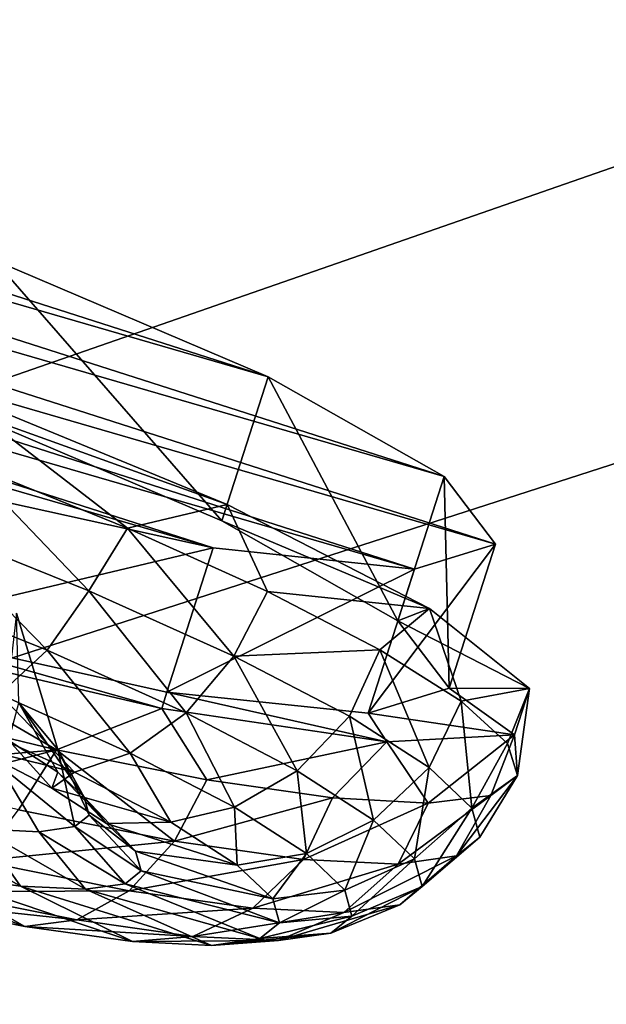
# Model space of a CAD drawing. Header units: metres. Extents: x -1501 to 0, y -1015 to 0.
# Tile 91 of 109: x -643 to -624, y -176 to -144. Entities that reach past the tile are written whole.
import ezdxf

# ---------------------------------------------------------------- set-up
doc = ezdxf.new("R2010")
doc.units = ezdxf.units.M

msp = doc.modelspace()

# ---------------------------------------------------------------- linework, layer by layer
at = {"layer": 'None'}
for points in [[(-700.736145, -103.822601, -3), (-642.040466, -121.634026, -3), (-732.884949, -153.671341, -406)], [(-732.884949, -153.671341, -406), (-642.040466, -121.634026, -3), (-668.619629, -172.593781, -406)], [(-642.040466, -121.634026, -3), (-587.832703, -146.528458, -45.392765), (-668.619629, -172.593781, -406)], [(-587.832703, -146.528458, -45.392765), (-642.040466, -121.634026, -3), (-598.198059, -136.461136, -33.718559)], [(-643.643799, -123.856529), (-679.952515, -167.978119, -377.175201), (-604.200378, -141.602463, -29.999603)], [(-679.952515, -167.978119, -377.175201), (-626.181152, -185.607361, -377.175201), (-604.200378, -141.602463, -29.999603)], [(-604.200378, -141.602463, -29.999603), (-626.181152, -185.607361, -377.175201), (-567.798279, -159.377274, -60)], [(-668.619629, -172.593781, -406), (-587.832703, -146.528458, -45.392765), (-605.147095, -194.159134, -406)], [(-626.181152, -185.607361, -377.175201), (-573.054626, -205.093796, -377.175201), (-567.798279, -159.377274, -60)], [(-626.181152, -185.607361, -377.175201), (-679.952515, -167.978119, -377.175201), (-680.097412, -168.447449, -379.803467)], [(-680.097412, -168.447449, -379.803467), (-680.311462, -169.14093, -382.385681), (-626.348022, -186.069901, -379.803467)], [(-626.348022, -186.069901, -379.803467), (-626.181152, -185.607361, -377.175201), (-680.097412, -168.447449, -379.803467)], [(-680.311462, -169.14093, -382.385681), (-680.592651, -170.051697, -384.897552), (-626.58606, -186.755539, -382.385681)], [(-680.311462, -169.14093, -382.385681), (-626.58606, -186.755539, -382.385681), (-626.348022, -186.069901, -379.803467)], [(-680.592651, -170.051697, -384.897552), (-680.938782, -171.172867, -387.314758), (-626.898743, -187.655991, -384.897552)], [(-680.592651, -170.051697, -384.897552), (-626.898743, -187.655991, -384.897552), (-626.58606, -186.755539, -382.385681)], [(-680.938782, -171.172867, -387.314758), (-681.347412, -172.496536, -389.61441), (-627.283569, -188.764465, -387.314758)], [(-680.938782, -171.172867, -387.314758), (-627.283569, -188.764465, -387.314758), (-626.898743, -187.655991, -384.897552)], [(-668.619629, -172.593781, -406), (-605.147095, -194.159134, -406), (-1176.091064, -271.071716, -406)], [(-681.347412, -172.496536, -389.61441), (-681.81488, -174.010681, -391.779236), (-627.737976, -190.073135, -389.61441)], [(-681.347412, -172.496536, -389.61441), (-627.737976, -190.073135, -389.61441), (-627.283569, -188.764465, -387.314758)], [(-681.81488, -174.010681, -391.779236), (-682.337097, -175.702255, -393.793457), (-628.257751, -191.570129, -391.779236)], [(-681.81488, -174.010681, -391.779236), (-628.257751, -191.570129, -391.779236), (-627.737976, -190.073135, -389.61441)], [(-682.337097, -175.702255, -393.793457), (-682.910095, -177.558243, -395.641296), (-628.838379, -193.242554, -393.793457)], [(-682.337097, -175.702255, -393.793457), (-628.838379, -193.242554, -393.793457), (-628.257751, -191.570129, -391.779236)]]:
    msp.add_3dface(points, dxfattribs=at)
at = {"layer": 'None012349'}
for points in [[(-684.297791, -142.428787, -250.145996), (-681.646851, -141.608582, -238.826721), (-629.093811, -158.468689, -238.826721)], [(-681.646851, -141.608582, -238.826721), (-634.847168, -155.206558, -229.230713), (-629.093811, -158.468689, -238.826721)], [(-681.646851, -141.608582, -238.826721), (-675.069519, -142.302383, -229.230713), (-634.847168, -155.206558, -229.230713)], [(-675.069519, -142.302383, -229.230713), (-643.79895, -151.38826, -222.818878), (-634.847168, -155.206558, -229.230713)], [(-682.618774, -144.638123, -261.46524), (-684.297791, -142.428787, -250.145996), (-627.414795, -160.678024, -250.145996)], [(-684.297791, -142.428787, -250.145996), (-629.093811, -158.468689, -238.826721), (-627.414795, -160.678024, -250.145996)], [(-676.865417, -147.900253, -271.061249), (-682.618774, -144.638123, -261.46524), (-630.065735, -161.49823, -261.46524)], [(-682.618774, -144.638123, -261.46524), (-627.414795, -160.678024, -250.145996), (-630.065735, -161.49823, -261.46524)], [(-667.913635, -151.718552, -277.473114), (-676.865417, -147.900253, -271.061249), (-636.643066, -160.804428, -271.061249)], [(-676.865417, -147.900253, -271.061249), (-630.065735, -161.49823, -261.46524), (-636.643066, -160.804428, -271.061249)], [(-643.79895, -151.38826, -222.818878), (-645.311523, -156.102921, -222.123001), (-636.35968, -159.921204, -228.534851)], [(-634.847168, -155.206558, -229.230713), (-643.79895, -151.38826, -222.818878), (-636.35968, -159.921204, -228.534851)], [(-667.913635, -151.718552, -277.473114), (-636.643066, -160.804428, -271.061249), (-646.145447, -158.70224, -277.473114)], [(-634.847168, -155.206558, -229.230713), (-636.35968, -159.921204, -228.534851), (-630.606323, -163.183334, -238.130859)], [(-629.093811, -158.468689, -238.826721), (-634.847168, -155.206558, -229.230713), (-630.606323, -163.183334, -238.130859)], [(-645.351074, -155.609146, -218.863632), (-636.180298, -159.385559, -224.515793), (-645.311523, -156.102921, -222.123001)], [(-636.180298, -159.385559, -224.515793), (-645.351074, -155.609146, -218.863632), (-639.439575, -160.160385, -222.100555)], [(-645.351074, -155.609146, -218.863632), (-644.721497, -158.021881, -219.092667), (-639.439575, -160.160385, -222.100555)], [(-645.311523, -156.102921, -222.123001), (-636.180298, -159.385559, -224.515793), (-636.35968, -159.921204, -228.534851)], [(-644.721497, -158.021881, -219.092667), (-646.089844, -160.041885, -219.093857), (-640.70697, -162.207016, -222.062698)], [(-639.439575, -160.160385, -222.100555), (-644.721497, -158.021881, -219.092667), (-640.70697, -162.207016, -222.062698)], [(-646.145447, -158.70224, -277.473114), (-636.643066, -160.804428, -271.061249), (-647.65802, -163.416885, -276.777252)], [(-629.093811, -158.468689, -238.826721), (-630.606323, -163.183334, -238.130859), (-628.927368, -165.392685, -249.450119)], [(-627.414795, -160.678024, -250.145996), (-629.093811, -158.468689, -238.826721), (-628.927368, -165.392685, -249.450119)], [(-636.180298, -159.385559, -224.515793), (-639.439575, -160.160385, -222.100555), (-634.870544, -162.223679, -226.148499)], [(-636.180298, -159.385559, -224.515793), (-629.565186, -162.785965, -233.1754), (-636.35968, -159.921204, -228.534851)], [(-629.565186, -162.785965, -233.1754), (-636.180298, -159.385559, -224.515793), (-634.870544, -162.223679, -226.148499)], [(-646.089844, -160.041885, -219.093857), (-647.242554, -162.074631, -219.988052), (-642.075378, -164.152985, -222.837921)], [(-640.70697, -162.207016, -222.062698), (-646.089844, -160.041885, -219.093857), (-642.075378, -164.152985, -222.837921)], [(-636.35968, -159.921204, -228.534851), (-629.565186, -162.785965, -233.1754), (-630.606323, -163.183334, -238.130859)], [(-639.439575, -160.160385, -222.100555), (-640.70697, -162.207016, -222.062698), (-635.966248, -164.341293, -226.218384)], [(-634.870544, -162.223679, -226.148499), (-639.439575, -160.160385, -222.100555), (-635.966248, -164.341293, -226.218384)], [(-630.065735, -161.49823, -261.46524), (-627.414795, -160.678024, -250.145996), (-631.578308, -166.212891, -260.769379)], [(-627.414795, -160.678024, -250.145996), (-628.927368, -165.392685, -249.450119), (-631.578308, -166.212891, -260.769379)], [(-636.643066, -160.804428, -271.061249), (-638.15564, -165.519073, -270.365387), (-647.65802, -163.416885, -276.777252)], [(-636.643066, -160.804428, -271.061249), (-630.065735, -161.49823, -261.46524), (-638.15564, -165.519073, -270.365387)], [(-630.065735, -161.49823, -261.46524), (-631.578308, -166.212891, -260.769379), (-638.15564, -165.519073, -270.365387)], [(-642.075378, -164.152985, -222.837921), (-647.242554, -162.074631, -219.988052), (-643.623962, -165.589432, -224.179062)], [(-640.70697, -162.207016, -222.062698), (-642.075378, -164.152985, -222.837921), (-637.524658, -166.201736, -226.827072)], [(-635.966248, -164.341293, -226.218384), (-640.70697, -162.207016, -222.062698), (-637.524658, -166.201736, -226.827072)], [(-635.966248, -164.341293, -226.218384), (-631.190002, -164.132477, -231.080933), (-634.870544, -162.223679, -226.148499)], [(-629.565186, -162.785965, -233.1754), (-634.870544, -162.223679, -226.148499), (-631.190002, -164.132477, -231.080933)], [(-641.720337, -167.397583, -248.632584), (-643.075806, -162.933533, -249.171783), (-643.645264, -167.899414, -256.216705)], [(-641.720337, -167.397583, -248.632584), (-642.994019, -165.869553, -241.048477), (-643.075806, -162.933533, -249.171783)], [(-628.539368, -165.813446, -236.708298), (-629.565186, -162.785965, -233.1754), (-631.190002, -164.132477, -231.080933)], [(-629.565186, -162.785965, -233.1754), (-626.303589, -165.400208, -243.797974), (-630.606323, -163.183334, -238.130859)], [(-626.303589, -165.400208, -243.797974), (-629.565186, -162.785965, -233.1754), (-628.539368, -165.813446, -236.708298)], [(-630.606323, -163.183334, -238.130859), (-626.303589, -165.400208, -243.797974), (-628.927368, -165.392685, -249.450119)], [(-638.32135, -166.059113, -274.38446), (-647.977417, -163.795471, -280.036621), (-647.65802, -163.416885, -276.777252)], [(-638.15564, -165.519073, -270.365387), (-638.32135, -166.059113, -274.38446), (-647.65802, -163.416885, -276.777252)], [(-647.977417, -163.795471, -280.036621), (-641.763489, -167.4039, -276.228333), (-647.30365, -166.07045, -279.236237)], [(-647.977417, -163.795471, -280.036621), (-638.32135, -166.059113, -274.38446), (-641.763489, -167.4039, -276.228333)], [(-642.075378, -164.152985, -222.837921), (-643.623962, -165.589432, -224.179062), (-639.351013, -167.513138, -227.924744)], [(-637.524658, -166.201736, -226.827072), (-642.075378, -164.152985, -222.837921), (-639.351013, -167.513138, -227.924744)], [(-632.190002, -166.307877, -231.334183), (-631.190002, -164.132477, -231.080933), (-635.966248, -164.341293, -226.218384)], [(-629.581299, -167.990616, -237.064835), (-631.190002, -164.132477, -231.080933), (-632.190002, -166.307877, -231.334183)], [(-628.539368, -165.813446, -236.708298), (-631.190002, -164.132477, -231.080933), (-629.581299, -167.990616, -237.064835)], [(-637.524658, -166.201736, -226.827072), (-633.899719, -168.089508, -231.737839), (-635.966248, -164.341293, -226.218384)], [(-633.899719, -168.089508, -231.737839), (-632.190002, -166.307877, -231.334183), (-635.966248, -164.341293, -226.218384)], [(-630.962646, -167.141815, -265.724854), (-638.32135, -166.059113, -274.38446), (-638.15564, -165.519073, -270.365387)], [(-631.578308, -166.212891, -260.769379), (-630.962646, -167.141815, -265.724854), (-638.15564, -165.519073, -270.365387)], [(-628.927368, -165.392685, -249.450119), (-626.788879, -166.912979, -255.10228), (-631.578308, -166.212891, -260.769379)], [(-626.303589, -165.400208, -243.797974), (-626.788879, -166.912979, -255.10228), (-628.927368, -165.392685, -249.450119)], [(-627.020447, -167.201965, -242.814362), (-626.303589, -165.400208, -243.797974), (-628.539368, -165.813446, -236.708298)], [(-626.303589, -165.400208, -243.797974), (-627.020447, -167.201965, -242.814362), (-626.691711, -168.24469, -249.164444)], [(-626.788879, -166.912979, -255.10228), (-626.303589, -165.400208, -243.797974), (-626.691711, -168.24469, -249.164444)], [(-643.623962, -165.589432, -224.179062), (-645.128845, -166.354828, -225.86412), (-641.177368, -168.133789, -229.327957)], [(-639.351013, -167.513138, -227.924744), (-643.623962, -165.589432, -224.179062), (-641.177368, -168.133789, -229.327957)], [(-628.190552, -169.315765, -243.019989), (-628.539368, -165.813446, -236.708298), (-629.581299, -167.990616, -237.064835)], [(-627.020447, -167.201965, -242.814362), (-628.539368, -165.813446, -236.708298), (-628.190552, -169.315765, -243.019989)], [(-647.30365, -166.07045, -279.236237), (-641.763489, -167.4039, -276.228333), (-648.644165, -168.003769, -278.589691)], [(-643.328735, -167.102386, -237.591705), (-642.994019, -165.869553, -241.048477), (-641.719788, -168.140244, -241.12616)], [(-642.994019, -165.869553, -241.048477), (-640.862, -168.957535, -244.799088), (-641.719788, -168.140244, -241.12616)], [(-642.994019, -165.869553, -241.048477), (-641.720337, -167.397583, -248.632584), (-640.862, -168.957535, -244.799088)], [(-638.32135, -166.059113, -274.38446), (-636.846863, -168.383789, -272.180389), (-641.763489, -167.4039, -276.228333)], [(-638.32135, -166.059113, -274.38446), (-630.962646, -167.141815, -265.724854), (-636.846863, -168.383789, -272.180389)], [(-641.177368, -168.133789, -229.327957), (-645.128845, -166.354828, -225.86412), (-644.497192, -167.315567, -232.739532)], [(-639.351013, -167.513138, -227.924744), (-635.947327, -169.285706, -232.535812), (-637.524658, -166.201736, -226.827072)], [(-635.947327, -169.285706, -232.535812), (-633.899719, -168.089508, -231.737839), (-637.524658, -166.201736, -226.827072)], [(-631.395569, -169.704803, -237.238846), (-632.190002, -166.307877, -231.334183), (-633.899719, -168.089508, -231.737839)], [(-632.190002, -166.307877, -231.334183), (-631.395569, -169.704803, -237.238846), (-629.581299, -167.990616, -237.064835)], [(-626.788879, -166.912979, -255.10228), (-630.962646, -167.141815, -265.724854), (-631.578308, -166.212891, -260.769379)], [(-643.328735, -167.102386, -237.591705), (-641.913452, -168.661118, -236.239792), (-644.497192, -167.315567, -232.739532)], [(-641.913452, -168.661118, -236.239792), (-643.328735, -167.102386, -237.591705), (-641.719788, -168.140244, -241.12616)], [(-630.962646, -167.141815, -265.724854), (-626.788879, -166.912979, -255.10228), (-629.608948, -169.147278, -261.620575)], [(-629.608948, -169.147278, -261.620575), (-626.788879, -166.912979, -255.10228), (-627.565735, -168.901535, -255.514526)], [(-626.788879, -166.912979, -255.10228), (-626.691711, -168.24469, -249.164444), (-627.565735, -168.901535, -255.514526)], [(-648.644165, -168.003769, -278.589691), (-641.763489, -167.4039, -276.228333), (-643.006409, -169.374313, -275.62085)], [(-644.497192, -167.315567, -232.739532), (-641.913452, -168.661118, -236.239792), (-641.177368, -168.133789, -229.327957)], [(-641.720337, -167.397583, -248.632584), (-643.645264, -167.899414, -256.216705), (-641.170349, -169.918564, -251.980423)], [(-641.763489, -167.4039, -276.228333), (-637.908875, -170.396332, -271.465149), (-643.006409, -169.374313, -275.62085)], [(-641.763489, -167.4039, -276.228333), (-636.846863, -168.383789, -272.180389), (-637.908875, -170.396332, -271.465149)], [(-641.720337, -167.397583, -248.632584), (-640.699402, -169.539673, -248.389755), (-640.862, -168.957535, -244.799088)], [(-640.699402, -169.539673, -248.389755), (-641.720337, -167.397583, -248.632584), (-641.170349, -169.918564, -251.980423)], [(-630.962646, -167.141815, -265.724854), (-632.742798, -168.972443, -267.247955), (-636.846863, -168.383789, -272.180389)], [(-632.742798, -168.972443, -267.247955), (-630.962646, -167.141815, -265.724854), (-629.608948, -169.147278, -261.620575)], [(-626.691711, -168.24469, -249.164444), (-627.020447, -167.201965, -242.814362), (-628.190552, -169.315765, -243.019989)], [(-641.177368, -168.133789, -229.327957), (-638.029785, -169.772964, -233.592056), (-639.351013, -167.513138, -227.924744)], [(-638.029785, -169.772964, -233.592056), (-635.947327, -169.285706, -232.535812), (-639.351013, -167.513138, -227.924744)], [(-644.25592, -169.992432, -259.187805), (-642.343506, -170.084305, -255.653336), (-643.645264, -167.899414, -256.216705)], [(-643.645264, -167.899414, -256.216705), (-642.343506, -170.084305, -255.653336), (-641.170349, -169.918564, -251.980423)], [(-633.899719, -168.089508, -231.737839), (-635.947327, -169.285706, -232.535812), (-633.596008, -170.802414, -237.70108)], [(-633.596008, -170.802414, -237.70108), (-631.395569, -169.704803, -237.238846), (-633.899719, -168.089508, -231.737839)], [(-631.395569, -169.704803, -237.238846), (-630.060547, -170.976837, -242.955338), (-629.581299, -167.990616, -237.064835)], [(-629.581299, -167.990616, -237.064835), (-630.060547, -170.976837, -242.955338), (-628.190552, -169.315765, -243.019989)], [(-641.913452, -168.661118, -236.239792), (-638.029785, -169.772964, -233.592056), (-641.177368, -168.133789, -229.327957)], [(-640.12854, -169.812454, -240.160751), (-641.913452, -168.661118, -236.239792), (-641.719788, -168.140244, -241.12616)], [(-641.719788, -168.140244, -241.12616), (-640.862, -168.957535, -244.799088), (-640.12854, -169.812454, -240.160751)], [(-636.846863, -168.383789, -272.180389), (-632.742798, -168.972443, -267.247955), (-637.908875, -170.396332, -271.465149)], [(-627.565735, -168.901535, -255.514526), (-626.691711, -168.24469, -249.164444), (-628.690491, -170.873932, -254.663544)], [(-628.690491, -170.873932, -254.663544), (-626.691711, -168.24469, -249.164444), (-627.926941, -170.259613, -248.841766)], [(-626.691711, -168.24469, -249.164444), (-628.190552, -169.315765, -243.019989), (-627.926941, -170.259613, -248.841766)], [(-638.029785, -169.772964, -233.592056), (-641.913452, -168.661118, -236.239792), (-640.12854, -169.812454, -240.160751)], [(-640.862, -168.957535, -244.799088), (-639.177002, -170.719116, -244.235306), (-640.12854, -169.812454, -240.160751)], [(-640.862, -168.957535, -244.799088), (-640.699402, -169.539673, -248.389755), (-639.177002, -170.719116, -244.235306)], [(-637.908875, -170.396332, -271.465149), (-632.742798, -168.972443, -267.247955), (-633.693298, -170.993698, -266.349365)], [(-632.742798, -168.972443, -267.247955), (-629.608948, -169.147278, -261.620575), (-633.693298, -170.993698, -266.349365)], [(-629.608948, -169.147278, -261.620575), (-627.565735, -168.901535, -255.514526), (-630.592529, -171.142654, -260.618713)], [(-630.592529, -171.142654, -260.618713), (-627.565735, -168.901535, -255.514526), (-628.690491, -170.873932, -254.663544)], [(-643.006409, -169.374313, -275.62085), (-637.908875, -170.396332, -271.465149), (-644.282654, -171.033035, -274.249695)], [(-635.947327, -169.285706, -232.535812), (-638.029785, -169.772964, -233.592056), (-635.855408, -171.175568, -238.368652)], [(-633.596008, -170.802414, -237.70108), (-635.947327, -169.285706, -232.535812), (-635.855408, -171.175568, -238.368652)], [(-633.693298, -170.993698, -266.349365), (-629.608948, -169.147278, -261.620575), (-630.592529, -171.142654, -260.618713)], [(-628.190552, -169.315765, -243.019989), (-630.060547, -170.976837, -242.955338), (-629.807495, -171.882874, -248.543808)], [(-627.926941, -170.259613, -248.841766), (-628.190552, -169.315765, -243.019989), (-629.807495, -171.882874, -248.543808)], [(-645.826355, -171.458466, -263.697662), (-642.942017, -171.867188, -260.197418), (-646.855896, -169.624008, -262.343048)], [(-642.942017, -171.867188, -260.197418), (-644.25592, -169.992432, -259.187805), (-646.855896, -169.624008, -262.343048)], [(-638.996643, -171.364914, -248.218597), (-640.699402, -169.539673, -248.389755), (-641.170349, -169.918564, -251.980423)], [(-640.699402, -169.539673, -248.389755), (-638.996643, -171.364914, -248.218597), (-639.177002, -170.719116, -244.235306)], [(-632.342468, -171.996811, -243.06868), (-631.395569, -169.704803, -237.238846), (-633.596008, -170.802414, -237.70108)], [(-630.060547, -170.976837, -242.955338), (-631.395569, -169.704803, -237.238846), (-632.342468, -171.996811, -243.06868)], [(-642.343506, -170.084305, -255.653336), (-644.25592, -169.992432, -259.187805), (-640.820435, -171.969101, -256.276459)], [(-644.25592, -169.992432, -259.187805), (-642.942017, -171.867188, -260.197418), (-640.820435, -171.969101, -256.276459)], [(-642.343506, -170.084305, -255.653336), (-639.519043, -171.785233, -252.201904), (-641.170349, -169.918564, -251.980423)], [(-641.170349, -169.918564, -251.980423), (-639.519043, -171.785233, -252.201904), (-638.996643, -171.364914, -248.218597)], [(-635.855408, -171.175568, -238.368652), (-638.029785, -169.772964, -233.592056), (-640.12854, -169.812454, -240.160751)], [(-640.12854, -169.812454, -240.160751), (-639.177002, -170.719116, -244.235306), (-635.855408, -171.175568, -238.368652)], [(-640.820435, -171.969101, -256.276459), (-639.519043, -171.785233, -252.201904), (-642.343506, -170.084305, -255.653336)], [(-629.807495, -171.882874, -248.543808), (-630.540405, -172.472565, -254.132278), (-627.926941, -170.259613, -248.841766)], [(-630.540405, -172.472565, -254.132278), (-628.690491, -170.873932, -254.663544), (-627.926941, -170.259613, -248.841766)], [(-637.908875, -170.396332, -271.465149), (-639.389404, -172.014114, -270.260529), (-644.282654, -171.033035, -274.249695)], [(-637.908875, -170.396332, -271.465149), (-633.693298, -170.993698, -266.349365), (-639.389404, -172.014114, -270.260529)], [(-647.04541, -172.328888, -270.505707), (-642.79657, -173.180756, -267.04187), (-649.314087, -170.759186, -266.541016)], [(-642.79657, -173.180756, -267.04187), (-645.826355, -171.458466, -263.697662), (-649.314087, -170.759186, -266.541016)], [(-633.693298, -170.993698, -266.349365), (-635.342773, -172.58754, -265.349762), (-639.389404, -172.014114, -270.260529)], [(-639.177002, -170.719116, -244.235306), (-634.696167, -172.28009, -243.332367), (-635.855408, -171.175568, -238.368652)], [(-639.177002, -170.719116, -244.235306), (-638.996643, -171.364914, -248.218597), (-634.696167, -172.28009, -243.332367)], [(-635.855408, -171.175568, -238.368652), (-634.696167, -172.28009, -243.332367), (-633.596008, -170.802414, -237.70108)], [(-635.342773, -172.58754, -265.349762), (-633.693298, -170.993698, -266.349365), (-630.592529, -171.142654, -260.618713)], [(-634.696167, -172.28009, -243.332367), (-632.342468, -171.996811, -243.06868), (-633.596008, -170.802414, -237.70108)], [(-630.592529, -171.142654, -260.618713), (-628.690491, -170.873932, -254.663544), (-632.366272, -172.73053, -259.848755)], [(-628.690491, -170.873932, -254.663544), (-630.540405, -172.472565, -254.132278), (-632.366272, -172.73053, -259.848755)], [(-630.060547, -170.976837, -242.955338), (-632.342468, -171.996811, -243.06868), (-632.104858, -172.847549, -248.316071)], [(-629.807495, -171.882874, -248.543808), (-630.060547, -170.976837, -242.955338), (-632.104858, -172.847549, -248.316071)], [(-644.282654, -171.033035, -274.249695), (-639.389404, -172.014114, -270.260529), (-645.696533, -172.049591, -272.453094)], [(-632.366272, -172.73053, -259.848755), (-635.342773, -172.58754, -265.349762), (-630.592529, -171.142654, -260.618713)], [(-642.79657, -173.180756, -267.04187), (-639.282776, -173.67868, -262.777771), (-645.826355, -171.458466, -263.697662)], [(-639.282776, -173.67868, -262.777771), (-642.942017, -171.867188, -260.197418), (-645.826355, -171.458466, -263.697662)], [(-639.519043, -171.785233, -252.201904), (-634.47644, -173.066803, -248.184921), (-638.996643, -171.364914, -248.218597)], [(-638.996643, -171.364914, -248.218597), (-634.47644, -173.066803, -248.184921), (-634.696167, -172.28009, -243.332367)], [(-640.820435, -171.969101, -256.276459), (-642.942017, -171.867188, -260.197418), (-636.698303, -173.802841, -258.00119)], [(-642.942017, -171.867188, -260.197418), (-639.282776, -173.67868, -262.777771), (-636.698303, -173.802841, -258.00119)], [(-635.112854, -173.578842, -253.03746), (-639.519043, -171.785233, -252.201904), (-640.820435, -171.969101, -256.276459)], [(-636.698303, -173.802841, -258.00119), (-635.112854, -173.578842, -253.03746), (-640.820435, -171.969101, -256.276459)], [(-635.112854, -173.578842, -253.03746), (-634.47644, -173.066803, -248.184921), (-639.519043, -171.785233, -252.201904)], [(-632.104858, -172.847549, -248.316071), (-632.79303, -173.40126, -253.563477), (-629.807495, -171.882874, -248.543808)], [(-632.79303, -173.40126, -253.563477), (-630.540405, -172.472565, -254.132278), (-629.807495, -171.882874, -248.543808)], [(-645.696533, -172.049591, -272.453094), (-641.101929, -172.970779, -268.707397), (-647.04541, -172.328888, -270.505707)], [(-639.389404, -172.014114, -270.260529), (-641.101929, -172.970779, -268.707397), (-645.696533, -172.049591, -272.453094)], [(-639.389404, -172.014114, -270.260529), (-635.342773, -172.58754, -265.349762), (-641.101929, -172.970779, -268.707397)], [(-634.47644, -173.066803, -248.184921), (-632.342468, -171.996811, -243.06868), (-634.696167, -172.28009, -243.332367)], [(-632.104858, -172.847549, -248.316071), (-632.342468, -171.996811, -243.06868), (-634.47644, -173.066803, -248.184921)], [(-641.101929, -172.970779, -268.707397), (-642.79657, -173.180756, -267.04187), (-647.04541, -172.328888, -270.505707)], [(-635.342773, -172.58754, -265.349762), (-637.302307, -173.509216, -264.096344), (-641.101929, -172.970779, -268.707397)], [(-637.302307, -173.509216, -264.096344), (-635.342773, -172.58754, -265.349762), (-632.366272, -172.73053, -259.848755)], [(-632.366272, -172.73053, -259.848755), (-630.540405, -172.472565, -254.132278), (-634.507446, -173.643478, -258.931091)], [(-630.540405, -172.472565, -254.132278), (-632.79303, -173.40126, -253.563477), (-634.507446, -173.643478, -258.931091)], [(-634.507446, -173.643478, -258.931091), (-637.302307, -173.509216, -264.096344), (-632.366272, -172.73053, -259.848755)], [(-634.47644, -173.066803, -248.184921), (-635.112854, -173.578842, -253.03746), (-632.104858, -172.847549, -248.316071)], [(-635.112854, -173.578842, -253.03746), (-632.79303, -173.40126, -253.563477), (-632.104858, -172.847549, -248.316071)], [(-641.101929, -172.970779, -268.707397), (-637.302307, -173.509216, -264.096344), (-642.79657, -173.180756, -267.04187)], [(-637.302307, -173.509216, -264.096344), (-639.282776, -173.67868, -262.777771), (-642.79657, -173.180756, -267.04187)], [(-639.282776, -173.67868, -262.777771), (-637.302307, -173.509216, -264.096344), (-634.507446, -173.643478, -258.931091)], [(-634.507446, -173.643478, -258.931091), (-632.79303, -173.40126, -253.563477), (-636.698303, -173.802841, -258.00119)], [(-632.79303, -173.40126, -253.563477), (-635.112854, -173.578842, -253.03746), (-636.698303, -173.802841, -258.00119)], [(-636.698303, -173.802841, -258.00119), (-639.282776, -173.67868, -262.777771), (-634.507446, -173.643478, -258.931091)]]:
    msp.add_3dface(points, dxfattribs=at)

doc.saveas('drawing.dxf')
